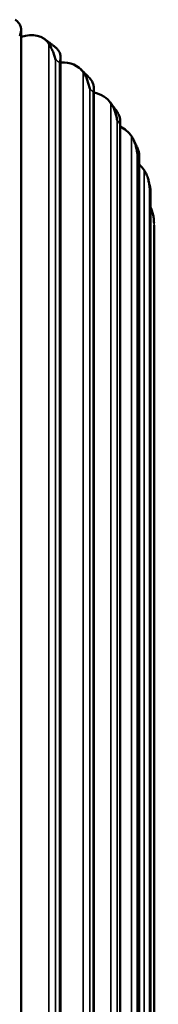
# Model space of a CAD drawing. Header units: millimetres. Extents: x 38 to 2514, y 38 to 1622.
# Tile 26 of 244: x 441 to 458, y 312 to 433. Entities that reach past the tile are written whole.
import ezdxf

# ---------------------------------------------------------------- set-up
doc = ezdxf.new("R2010")
doc.units = ezdxf.units.MM
doc.header["$LTSCALE"] = 7.692308
doc.layers.add('Visible (ISO)', color=7, linetype='Continuous', lineweight=50)
doc.layers.add('Visible Narrow (ISO)', color=7, linetype='Continuous', lineweight=35)

msp = doc.modelspace()

# ---------------------------------------------------------------- linework, layer by layer
at = {"layer": 'Visible (ISO)'}
for p, q in [((440.943, 432.103), (440.943, 309.043)), ((445.808, 428.667), (445.808, 305.765)), ((449.897, 424.915), (449.897, 302.149)), ((453.138, 420.821), (453.138, 298.258)), ((455.478, 416.57), (455.478, 294.155)), ((456.875, 412.202), (456.875, 289.911)), ((457.308, 283.928), (457.308, 407.995))]:
    msp.add_line(p, q, dxfattribs=at)
for centre, major_axis, ratio, start_param, end_param in [((440.692, 427.003), (3.211, 3.847), 0.6697464, 6.0857121, 7.1166492), ((444.64, 423.76), (3.745, 3.331), 0.7245101, 6.1895366, 7.0162194), ((444.64, 423.76), (3.745, 3.331), 0.7245101, 0.7582863, 0.7585474), ((447.821, 420.246), (4.26, 2.643), 0.7668297, 0.0347817, 0.6712167), ((450.181, 416.523), (4.693, 1.765), 0.7960586, 0.187958, 0.6317939), ((451.679, 412.654), (4.962, 0.723), 0.8118091, 0.3610694, 0.589161), ((399.808, 283.805), (-56, 0), 0.5773503, 3.6340465, 5.0818153), ((399.808, 283.928), (57.5, 0), 0.5773503, 6.2548973, 8.2377389), ((399.808, 283.805), (57.35, 0), 0.5773503, 0.0228907, 1.9505977), ((399.808, 282.05), (57.5, 0), 0.5773503, 0, 1.9106723)]:
    msp.add_ellipse(centre, major_axis=major_axis, ratio=ratio, start_param=start_param, end_param=end_param, dxfattribs=at)
for points, knots in [([(440.201, 433.303), (440.341, 433.219), (440.479, 433.104), (440.668, 432.882), (440.731, 432.792), (440.787, 432.697)], [-0.36556532, -0.36556532, -0.36556532, -0.36556532, -0.27758415, -0.27758415, -0.22681307, -0.22681307, -0.22681307, -0.22681307]), ([(440.787, 432.697), (440.828, 432.627), (440.889, 432.492), (440.934, 432.298), (440.947, 432.106), (440.935, 431.911), (440.9, 431.713), (440.852, 431.5), (440.797, 431.366), (440.771, 431.292)], [0, 0, 0, 0, 0.14285714, 0.28571429, 0.42857143, 0.57142857, 0.71428571, 0.85714286, 0.99976303, 0.99976303, 0.99976303, 0.99976303]), ([(445.13, 429.931), (445.042, 429.999), (444.953, 430.068), (444.775, 430.205), (444.686, 430.273), (444.507, 430.409), (444.417, 430.477), (444.236, 430.612), (444.146, 430.679), (443.963, 430.813), (443.872, 430.879), (443.78, 430.946)], [2.991959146, 2.991959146, 2.991959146, 2.991959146, 2.999471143, 2.999471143, 3.006983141, 3.006983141, 3.014495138, 3.014495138, 3.022007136, 3.022007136, 3.029519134, 3.029519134, 3.029519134, 3.029519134]), ([(445.129, 429.93), (445.218, 429.861), (445.303, 429.782), (445.46, 429.608), (445.532, 429.513), (445.595, 429.414)], [-0.32838428, -0.32838428, -0.32838428, -0.32838428, -0.27758415, -0.27758415, -0.22681307, -0.22681307, -0.22681307, -0.22681307]), ([(445.595, 429.414), (445.642, 429.341), (445.715, 429.2), (445.777, 429.002), (445.807, 428.808), (445.811, 428.614), (445.79, 428.418), (445.756, 428.208), (445.71, 428.078), (445.687, 428.006)], [0, 0, 0, 0, 0.14285714, 0.28571429, 0.42857143, 0.57142857, 0.71428571, 0.85714286, 0.99972411, 0.99972411, 0.99972411, 0.99972411]), ([(449.358, 426.123), (449.286, 426.199), (449.213, 426.274), (449.066, 426.425), (448.992, 426.5), (448.844, 426.649), (448.769, 426.724), (448.619, 426.873), (448.544, 426.947), (448.392, 427.095), (448.316, 427.168), (448.24, 427.242)], [2.861404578, 2.861404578, 2.861404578, 2.861404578, 2.868780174, 2.868780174, 2.87615577, 2.87615577, 2.883531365, 2.883531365, 2.890906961, 2.890906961, 2.898282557, 2.898282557, 2.898282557, 2.898282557]), ([(449.358, 426.123), (449.367, 426.114), (449.376, 426.104), (449.472, 426.001), (449.551, 425.9), (449.621, 425.796)], [-0.282871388, -0.282871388, -0.282871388, -0.282871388, -0.277584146, -0.277584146, -0.226813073, -0.226813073, -0.226813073, -0.226813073]), ([(449.621, 425.796), (449.672, 425.719), (449.755, 425.573), (449.834, 425.37), (449.88, 425.173), (449.9, 424.978), (449.894, 424.782), (449.873, 424.575), (449.837, 424.447), (449.819, 424.378)], [0, 0, 0, 0, 0.14285714, 0.28571429, 0.42857143, 0.57142857, 0.71428571, 0.85714286, 0.99966298, 0.99966298, 0.99966298, 0.99966298]), ([(452.797, 421.902), (452.741, 421.983), (452.685, 422.065), (452.572, 422.227), (452.515, 422.308), (452.4, 422.47), (452.342, 422.55), (452.226, 422.711), (452.167, 422.791), (452.049, 422.951), (451.989, 423.031), (451.929, 423.111)], [2.730866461, 2.730866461, 2.730866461, 2.730866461, 2.738097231, 2.738097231, 2.745328, 2.745328, 2.752558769, 2.752558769, 2.759789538, 2.759789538, 2.767020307, 2.767020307, 2.767020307, 2.767020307]), ([(452.797, 421.902), (452.851, 421.823), (452.942, 421.671), (453.035, 421.462), (453.097, 421.261), (453.131, 421.064), (453.142, 420.869), (453.133, 420.663), (453.108, 420.537), (453.095, 420.469)], [0.00241258, 0.00241258, 0.00241258, 0.00241258, 0.14285714, 0.28571429, 0.42857143, 0.57142857, 0.71428571, 0.85714286, 0.99955732, 0.99955732, 0.99955732, 0.99955732]), ([(455.319, 417.351), (455.284, 417.432), (455.248, 417.513), (455.176, 417.675), (455.14, 417.755), (455.066, 417.916), (455.028, 417.997), (454.953, 418.157), (454.914, 418.238), (454.837, 418.398), (454.798, 418.478), (454.758, 418.557)], [2.601667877, 2.601667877, 2.601667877, 2.601667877, 2.608334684, 2.608334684, 2.615001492, 2.615001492, 2.621668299, 2.621668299, 2.628335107, 2.628335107, 2.635001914, 2.635001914, 2.635001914, 2.635001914]), ([(455.319, 417.351), (455.319, 417.35), (455.35, 417.279), (455.401, 417.141), (455.451, 416.941), (455.476, 416.744), (455.481, 416.538), (455.468, 416.414), (455.459, 416.347)], [0.28452055, 0.28452055, 0.28452055, 0.28452055, 0.28571429, 0.42857143, 0.57142857, 0.71428571, 0.85714286, 0.9993386, 0.9993386, 0.9993386, 0.9993386]), ([(456.835, 412.587), (456.821, 412.653), (456.808, 412.719), (456.779, 412.85), (456.765, 412.916), (456.735, 413.048), (456.72, 413.113), (456.69, 413.245), (456.674, 413.31), (456.642, 413.441), (456.626, 413.507), (456.61, 413.572)], [2.474669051, 2.474669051, 2.474669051, 2.474669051, 2.479826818, 2.479826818, 2.484984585, 2.484984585, 2.490142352, 2.490142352, 2.495300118, 2.495300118, 2.500457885, 2.500457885, 2.500457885, 2.500457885]), ([(456.835, 412.587), (456.843, 412.551), (456.861, 412.447), (456.877, 412.272), (456.875, 412.149), (456.871, 412.082)], [0.63652006, 0.63652006, 0.63652006, 0.63652006, 0.71428571, 0.85714286, 0.99864598, 0.99864598, 0.99864598, 0.99864598]), ([(457.306, 408.244), (457.305, 408.341), (457.298, 408.537), (457.273, 408.822), (457.231, 409.107), (457.173, 409.388), (457.098, 409.661), (457.004, 409.932), (456.924, 410.116), (456.877, 410.211), (456.875, 410.216)], [0, 0, 0, 0, 0.125, 0.25, 0.375, 0.5, 0.625, 0.75, 0.875, 0.8816996, 0.8816996, 0.8816996, 0.8816996])]:
    msp.add_open_spline(points, degree=3, knots=knots, dxfattribs=at)
for points in [[(445.161, 428.401), (445.141, 428.494), (445.086, 428.678), (445.015, 428.944), (444.924, 429.204), (444.826, 429.453), (444.72, 429.691), (444.604, 429.921), (444.481, 430.143), (444.391, 430.286), (444.346, 430.354)], [(449.387, 424.809), (449.37, 424.903), (449.323, 425.091), (449.259, 425.362), (449.176, 425.628), (449.083, 425.885), (448.979, 426.131), (448.865, 426.37), (448.738, 426.6), (448.643, 426.751), (448.594, 426.823)], [(452.764, 420.929), (452.751, 421.024), (452.713, 421.215), (452.658, 421.491), (452.583, 421.763), (452.497, 422.026), (452.398, 422.28), (452.285, 422.527), (452.158, 422.768), (452.06, 422.926), (452.008, 423.001)], [(455.235, 416.827), (455.226, 416.923), (455.198, 417.117), (455.152, 417.396), (455.087, 417.674), (455.009, 417.944), (454.916, 418.205), (454.808, 418.46), (454.682, 418.71), (454.582, 418.876), (454.529, 418.955)], [(456.758, 412.575), (456.753, 412.671), (456.735, 412.867), (456.699, 413.149), (456.646, 413.431), (456.577, 413.707), (456.492, 413.974), (456.39, 414.238), (456.268, 414.497), (456.168, 414.67), (456.113, 414.754)]]:
    msp.add_open_spline(points, degree=3, dxfattribs=at)
at = {"layer": 'Visible Narrow (ISO)'}
for p, q in [((444.346, 430.354), (444.346, 306.844)), ((445.161, 428.401), (445.161, 306.253)), ((445.687, 428.006), (445.687, 305.858)), ((448.594, 426.823), (448.594, 303.417)), ((449.386, 424.809), (449.387, 302.661)), ((449.818, 424.377), (449.819, 302.229)), ((452.008, 423.001), (452.008, 299.768)), ((452.764, 420.929), (452.764, 298.781)), ((453.094, 420.468), (453.094, 298.32)), ((454.529, 418.955), (454.529, 296.042)), ((455.235, 416.827), (455.235, 294.679)), ((455.458, 416.346), (455.459, 294.198)), ((456.113, 414.754), (456.113, 292.578)), ((456.757, 412.575), (456.758, 290.427)), ((456.87, 412.081), (456.871, 289.933)), ((457.306, 408.244), (457.306, 286.096))]:
    msp.add_line(p, q, dxfattribs=at)
for start_param, end_param in [(0.6469905, 0.6620065), (0.5160908, 0.5311068), (0.3851911, 0.4002071), (0.2542914, 0.2693074), (0.1233917, 0.1384077), (0, 0.007508)]:
    msp.add_ellipse((399.808, 407.995), major_axis=(57.5, 0), ratio=0.5773503, start_param=start_param, end_param=end_param, dxfattribs=at)

doc.saveas('drawing.dxf')
